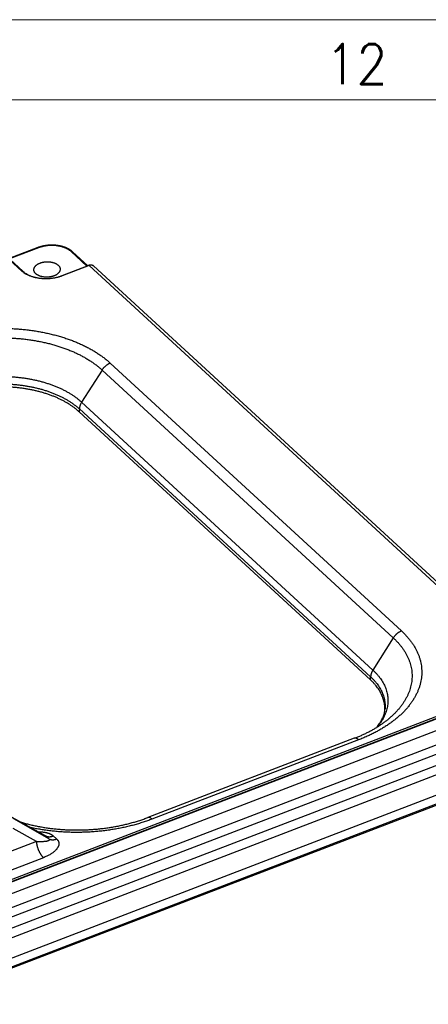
# Model space of a CAD drawing. Extents: x 0 to 840, y 0 to 594.
# Tile 83 of 84: x 776 to 801, y 528 to 589. Entities that reach past the tile are written whole.
import ezdxf
from ezdxf.enums import TextEntityAlignment as Align

# ---------------------------------------------------------------- set-up
doc = ezdxf.new("R2010")
doc.units = 0
doc.header["$LTSCALE"] = 25.4
doc.header["$MEASUREMENT"] = 0
doc.layers.get('0').update_dxf_attribs({"linetype": 'CONTINUOUS'})
doc.layers.add('010', color=7, linetype='CONTINUOUS')
doc.layers.add('30', color=1, linetype='CONTINUOUS')
doc.styles.add('GAL', font='simplex', dxfattribs={"width": 0.9})

# ---------------------------------------------------------------- blocks, each defined once
blk = doc.blocks.new('powersoft_a1')
at = {"layer": '010', "lineweight": 0}
blk.add_line((25, 584), (830, 584), dxfattribs=at)
at = {"layer": '30', "lineweight": 0}
blk.add_line((20, 589), (835, 589), dxfattribs=at)
at = {"layer": '010', "lineweight": 0, "style": 'GAL', "width": 0.9}
blk.add_text('12', height=2.5, dxfattribs=at).set_placement((796.812, 586.226), align=Align.MIDDLE)

msp = doc.modelspace()

# ---------------------------------------------------------------- linework, layer by layer
at = {"color": 7, "linetype": 'Continuous'}
for p, q in [((776.919, 574.774), (775.123, 574.085)), ((775.984, 573.294), (774.939, 574.254)), ((780.033, 573.637), (779.081, 574.513)), ((808.704, 547.582), (780.391, 573.625)), ((779.499, 564.52), (797.679, 547.797)), ((770.944, 533.67), (803.288, 546.079)), ((796.676, 544.141), (783.777, 539.192)), ((686.825, 496.48), (809.701, 543.624)), ((809.667, 542.985), (686.811, 495.849)), ((775.291, 539.209), (777.343, 538.091))]:
    msp.add_line(p, q, dxfattribs=at)
at = {"color": 9, "linetype": 'Continuous'}
for p, q in [((776.959, 574.76), (775.146, 574.064)), ((775.928, 573.3), (774.885, 574.259)), ((779.98, 573.617), (778.996, 574.522)), ((780.117, 573.649), (778.442, 573.007)), ((808.418, 547.618), (780.117, 573.649)), ((781.443, 567.562), (799.623, 550.839)), ((780.929, 567.131), (779.655, 565.124)), ((780.929, 567.131), (799.11, 550.408)), ((779.655, 565.124), (797.836, 548.401)), ((779.51, 564.703), (779.499, 564.52)), ((779.51, 564.703), (797.69, 547.98)), ((799.11, 550.408), (797.836, 548.401)), ((797.679, 547.797), (797.69, 547.98)), ((771.112, 533.609), (803.455, 546.018)), ((803.482, 545.993), (771.139, 533.584)), ((803.757, 545.366), (771.414, 532.957)), ((805.071, 544.988), (770.206, 531.611)), ((769.907, 530.225), (807.202, 544.534)), ((770.105, 529.703), (807.446, 544.03)), ((805.292, 544.487), (770.426, 531.11)), ((796.943, 544.043), (784.045, 539.094)), ((809.701, 543.072), (686.845, 495.935)), ((775.341, 539.173), (777.401, 538.052)), ((777.607, 537.862), (775.413, 539.107)), ((776.826, 537.691), (775.386, 538.509)), ((777.401, 538.052), (777.607, 537.862)), ((777.886, 538.046), (778.093, 537.856)), ((776.826, 537.691), (703.901, 509.712)), ((777.266, 536.688), (704.341, 508.709))]:
    msp.add_line(p, q, dxfattribs=at)
at = {"color": 7, "linetype": 'Continuous'}
for points in [[(779.081, 574.513), (779.068, 574.525), (779.05, 574.54), (779.032, 574.555), (779.014, 574.57), (778.995, 574.584), (778.975, 574.599), (778.955, 574.613), (778.935, 574.627), (778.914, 574.64), (778.893, 574.653), (778.871, 574.666), (778.849, 574.679), (778.827, 574.692), (778.804, 574.704), (778.781, 574.716), (778.757, 574.727), (778.734, 574.738), (778.709, 574.749), (778.685, 574.76), (778.66, 574.77), (778.635, 574.78), (778.609, 574.79), (778.583, 574.8), (778.557, 574.809), (778.531, 574.817), (778.504, 574.826), (778.477, 574.834), (778.45, 574.842), (778.423, 574.849), (778.395, 574.856), (778.367, 574.863), (778.339, 574.87), (778.311, 574.876), (778.282, 574.882), (778.254, 574.887), (778.225, 574.892), (778.196, 574.897), (778.167, 574.902), (778.137, 574.906), (778.108, 574.91), (778.078, 574.913), (778.049, 574.916), (778.019, 574.919), (777.989, 574.921), (777.959, 574.923), (777.929, 574.925), (777.899, 574.927), (777.869, 574.928), (777.839, 574.928), (777.809, 574.929), (777.779, 574.929), (777.748, 574.928), (777.718, 574.928), (777.688, 574.927), (777.658, 574.925), (777.628, 574.924), (777.598, 574.922), (777.567, 574.919), (777.537, 574.916), (777.508, 574.913), (777.478, 574.91), (777.448, 574.906), (777.418, 574.902), (777.389, 574.898), (777.359, 574.893), (777.33, 574.888), (777.301, 574.882), (777.272, 574.877), (777.243, 574.87), (777.214, 574.864), (777.186, 574.857), (777.157, 574.85), (777.129, 574.843), (777.101, 574.835), (777.074, 574.827), (777.046, 574.819), (777.019, 574.81), (776.992, 574.801), (776.965, 574.792), (776.939, 574.782), (776.919, 574.774)], [(780.391, 573.625), (780.387, 573.628), (780.381, 573.633), (780.375, 573.638), (780.369, 573.642), (780.363, 573.647), (780.356, 573.651), (780.349, 573.655), (780.342, 573.659), (780.335, 573.662), (780.328, 573.665), (780.32, 573.668), (780.313, 573.671), (780.305, 573.674), (780.297, 573.676), (780.289, 573.678), (780.28, 573.68), (780.272, 573.682), (780.263, 573.683), (780.255, 573.684), (780.246, 573.685), (780.237, 573.685), (780.227, 573.685), (780.218, 573.685), (780.209, 573.685), (780.2, 573.685), (780.19, 573.684), (780.181, 573.683), (780.171, 573.681), (780.161, 573.679), (780.152, 573.678), (780.142, 573.675), (780.132, 573.673), (780.122, 573.67), (780.113, 573.667), (780.103, 573.664), (780.093, 573.66), (778.415, 573.017)]]:
    msp.add_lwpolyline(points, dxfattribs=at)
at = {"color": 9, "linetype": 'Continuous'}
for points, start_tangent, end_tangent in [([(776.959, 574.76), (776.952, 574.765), (776.945, 574.77), (776.938, 574.773), (776.932, 574.775), (776.926, 574.776), (776.92, 574.775), (776.919, 574.774)], (-0.736003, 0.676979), (-0.933427, -0.358767)), ([(778.996, 574.522), (778.951, 574.562), (778.901, 574.6), (778.848, 574.636), (778.791, 574.67), (778.731, 574.702), (778.668, 574.733), (778.602, 574.761), (778.533, 574.786), (778.461, 574.81), (778.388, 574.831), (778.312, 574.849), (778.235, 574.865), (778.156, 574.879), (778.076, 574.89), (777.994, 574.898), (777.912, 574.903), (777.83, 574.906), (777.747, 574.906), (777.664, 574.903), (777.581, 574.897), (777.499, 574.889), (777.417, 574.878), (777.337, 574.865), (777.258, 574.849), (777.18, 574.83), (777.104, 574.809), (777.03, 574.785), (776.959, 574.76)], (-0.736005, 0.676976), (-0.93364, -0.358213)), ([(778.996, 574.522), (779.008, 574.526), (779.019, 574.528), (779.03, 574.529), (779.04, 574.529), (779.051, 574.528), (779.06, 574.525), (779.069, 574.521), (779.077, 574.516), (779.081, 574.513)], (0.933639, 0.358215), (0.736025, -0.676955)), ([(780.117, 573.649), (780.111, 573.654), (780.106, 573.657), (780.101, 573.659), (780.097, 573.66), (780.092, 573.66), (780.09, 573.659)], (-0.736003, 0.676979), (-0.933892, -0.357556)), ([(780.391, 573.625), (780.387, 573.628), (780.371, 573.641), (780.353, 573.651), (780.334, 573.66), (780.313, 573.667), (780.291, 573.672), (780.268, 573.675), (780.245, 573.675), (780.22, 573.674), (780.195, 573.671), (780.169, 573.666), (780.143, 573.658), (780.117, 573.649)], (-0.735979, 0.677004), (-0.93364, -0.358212)), ([(775.928, 573.3), (775.935, 573.302), (775.943, 573.304), (775.951, 573.305), (775.958, 573.305), (775.965, 573.304), (775.971, 573.302), (775.977, 573.299), (775.982, 573.295), (775.984, 573.294)], (0.933639, 0.358215), (0.735952, -0.677034)), ([(778.442, 573.007), (778.357, 572.976), (778.269, 572.948), (778.179, 572.922), (778.087, 572.9), (777.992, 572.88), (777.897, 572.863), (777.8, 572.85), (777.702, 572.839), (777.604, 572.832), (777.505, 572.827), (777.406, 572.826), (777.308, 572.828), (777.209, 572.833), (777.112, 572.841), (777.016, 572.852), (776.921, 572.867), (776.827, 572.884), (776.736, 572.904), (776.647, 572.927), (776.56, 572.953), (776.476, 572.982), (776.395, 573.014), (776.317, 573.048), (776.242, 573.084), (776.171, 573.123), (776.104, 573.164), (776.041, 573.208), (775.982, 573.253), (775.928, 573.3)], (-0.933639, -0.358215), (-0.736003, 0.676979)), ([(778.442, 573.007), (778.437, 573.011), (778.432, 573.014), (778.428, 573.016), (778.424, 573.017), (778.419, 573.017), (778.416, 573.017), (778.415, 573.017)], (-0.736003, 0.676979), (-0.933425, -0.358772)), ([(769.912, 568.906), (770.187, 569.008), (770.468, 569.103), (770.756, 569.192), (771.048, 569.275), (771.345, 569.351), (771.647, 569.42), (771.953, 569.483), (772.262, 569.539), (772.574, 569.588), (772.889, 569.63), (773.205, 569.665), (773.524, 569.693), (773.844, 569.714), (774.164, 569.728), (774.485, 569.734), (774.805, 569.734), (775.125, 569.726), (775.444, 569.711), (775.761, 569.689), (776.076, 569.659), (776.388, 569.623), (776.698, 569.579), (777.003, 569.529), (777.305, 569.472), (777.603, 569.408), (777.896, 569.337), (778.184, 569.259), (778.466, 569.175), (778.741, 569.085), (779.011, 568.989), (779.273, 568.886), (779.529, 568.778), (779.777, 568.663), (780.016, 568.543), (780.248, 568.418), (780.47, 568.287), (780.684, 568.151), (780.889, 568.011), (781.083, 567.865), (781.268, 567.716), (781.443, 567.562)], (0.933639, 0.358215), (0.736003, -0.676979)), ([(770.243, 568.377), (770.498, 568.471), (770.758, 568.559), (771.024, 568.642), (771.296, 568.718), (771.571, 568.789), (771.851, 568.853), (772.134, 568.911), (772.42, 568.963), (772.71, 569.009), (773.001, 569.048), (773.295, 569.08), (773.59, 569.106), (773.887, 569.125), (774.184, 569.138), (774.481, 569.144), (774.778, 569.144), (775.074, 569.136), (775.37, 569.122), (775.664, 569.102), (775.955, 569.075), (776.245, 569.041), (776.532, 569), (776.815, 568.954), (777.095, 568.901), (777.371, 568.841), (777.642, 568.776), (777.909, 568.704), (778.17, 568.626), (778.426, 568.542), (778.676, 568.453), (778.919, 568.358), (779.156, 568.257), (779.385, 568.151), (779.607, 568.04), (779.822, 567.924), (780.028, 567.803), (780.226, 567.677), (780.416, 567.547), (780.596, 567.412), (780.768, 567.273), (780.929, 567.131)], (0.933639, 0.358215), (0.736003, -0.676979)), ([(781.443, 567.562), (781.397, 567.543), (781.352, 567.522), (781.307, 567.497), (781.263, 567.47), (781.22, 567.44), (781.178, 567.408), (781.137, 567.374), (781.098, 567.338), (781.06, 567.299), (781.024, 567.259), (780.991, 567.218), (780.959, 567.175), (780.929, 567.131)], (-0.933639, -0.358215), (-0.535906, -0.844278)), ([(771.108, 566.12), (771.328, 566.201), (771.554, 566.277), (771.784, 566.347), (772.019, 566.412), (772.259, 566.471), (772.501, 566.524), (772.747, 566.571), (772.996, 566.613), (773.247, 566.648), (773.5, 566.678), (773.755, 566.701), (774.01, 566.718), (774.266, 566.729), (774.523, 566.734), (774.779, 566.733), (775.035, 566.725), (775.289, 566.711), (775.542, 566.691), (775.793, 566.665), (776.042, 566.633), (776.287, 566.595), (776.53, 566.551), (776.769, 566.501), (777.003, 566.445), (777.234, 566.383), (777.459, 566.316), (777.679, 566.244), (777.894, 566.166), (778.103, 566.082), (778.305, 565.994), (778.5, 565.901), (778.689, 565.803), (778.87, 565.7), (779.044, 565.593), (779.209, 565.481), (779.367, 565.366), (779.515, 565.247), (779.655, 565.124)], (0.933639, 0.358215), (0.736003, -0.676979)), ([(771.216, 565.67), (771.43, 565.749), (771.649, 565.822), (771.872, 565.89), (772.1, 565.953), (772.332, 566.01), (772.568, 566.062), (772.806, 566.108), (773.048, 566.148), (773.291, 566.183), (773.537, 566.211), (773.784, 566.234), (774.032, 566.251), (774.281, 566.261), (774.53, 566.266), (774.778, 566.265), (775.026, 566.257), (775.273, 566.244), (775.519, 566.225), (775.762, 566.199), (776.003, 566.168), (776.242, 566.131), (776.477, 566.088), (776.709, 566.04), (776.936, 565.985), (777.16, 565.926), (777.379, 565.86), (777.592, 565.79), (777.801, 565.714), (778.003, 565.633), (778.199, 565.548), (778.389, 565.457), (778.572, 565.362), (778.748, 565.262), (778.916, 565.158), (779.077, 565.05), (779.229, 564.938), (779.374, 564.823), (779.51, 564.703)], (0.933639, 0.358215), (0.736003, -0.676979)), ([(779.655, 565.124), (779.628, 565.078), (779.603, 565.032), (779.581, 564.985), (779.562, 564.938), (779.545, 564.89), (779.532, 564.843), (779.521, 564.796), (779.514, 564.749), (779.51, 564.703)], (-0.535906, -0.844278), (-0.059892, -0.998205)), ([(799.623, 550.839), (799.787, 550.682), (799.941, 550.52), (800.084, 550.355), (800.215, 550.186), (800.336, 550.015), (800.445, 549.84), (800.542, 549.664), (800.627, 549.484), (800.701, 549.303), (800.762, 549.12), (800.812, 548.936), (800.849, 548.75), (800.874, 548.564), (800.887, 548.377), (800.887, 548.189), (800.876, 548.001), (800.852, 547.814), (800.815, 547.627), (800.767, 547.44), (800.706, 547.255), (800.634, 547.071), (800.549, 546.888), (800.453, 546.707), (800.345, 546.529), (800.225, 546.352), (800.095, 546.178), (799.953, 546.008), (799.8, 545.84), (799.637, 545.675), (799.463, 545.514), (799.278, 545.357), (799.084, 545.204), (798.881, 545.055), (798.668, 544.911), (798.446, 544.771), (798.215, 544.636), (797.976, 544.507), (797.729, 544.382), (797.474, 544.263), (797.212, 544.15), (796.943, 544.043)], (0.736003, -0.676979), (-0.933639, -0.358215)), ([(799.623, 550.839), (799.578, 550.82), (799.533, 550.799), (799.488, 550.774), (799.444, 550.747), (799.401, 550.717), (799.359, 550.685), (799.318, 550.651), (799.279, 550.615), (799.241, 550.577), (799.205, 550.537), (799.171, 550.495), (799.14, 550.452), (799.11, 550.408)], (-0.933639, -0.358215), (-0.535906, -0.844278)), ([(799.11, 550.408), (799.262, 550.262), (799.405, 550.112), (799.537, 549.959), (799.659, 549.803), (799.77, 549.644), (799.871, 549.482), (799.961, 549.318), (800.041, 549.152), (800.109, 548.984), (800.166, 548.815), (800.212, 548.644), (800.246, 548.472), (800.269, 548.299), (800.281, 548.126), (800.282, 547.952), (800.271, 547.778), (800.248, 547.604), (800.215, 547.431), (800.17, 547.258), (800.114, 547.086), (800.046, 546.915), (799.968, 546.746), (799.879, 546.579), (799.779, 546.413), (799.668, 546.249), (799.547, 546.088), (799.415, 545.93), (799.274, 545.774), (799.122, 545.622), (798.961, 545.473), (798.79, 545.327), (798.784, 545.322)], (0.736003, -0.676979), (-0.773972, -0.633219)), ([(797.836, 548.401), (797.809, 548.355), (797.784, 548.309), (797.762, 548.262), (797.743, 548.215), (797.726, 548.167), (797.713, 548.12), (797.702, 548.073), (797.695, 548.026), (797.69, 547.98)], (-0.535906, -0.844278), (-0.059892, -0.998205)), ([(797.836, 548.401), (797.967, 548.275), (798.089, 548.145), (798.201, 548.012), (798.304, 547.877), (798.397, 547.739), (798.48, 547.598), (798.553, 547.456), (798.616, 547.312), (798.668, 547.166), (798.71, 547.019), (798.742, 546.87), (798.763, 546.721), (798.773, 546.572), (798.773, 546.422), (798.762, 546.271), (798.74, 546.122), (798.708, 545.972), (798.666, 545.823), (798.613, 545.676), (798.55, 545.529), (798.476, 545.384), (798.393, 545.24), (798.299, 545.099), (798.196, 544.959), (798.091, 544.831)], (0.736003, -0.676979), (-0.652898, -0.757446)), ([(797.69, 547.98), (797.818, 547.858), (797.936, 547.732), (798.045, 547.603), (798.145, 547.472), (798.235, 547.338), (798.315, 547.202), (798.386, 547.064), (798.447, 546.924), (798.498, 546.782), (798.539, 546.639), (798.569, 546.495), (798.589, 546.351), (798.599, 546.205), (798.599, 546.06), (798.594, 545.975)], (0.736003, -0.676979), (-0.078118, -0.996944)), ([(796.943, 544.043), (796.915, 544.068), (796.887, 544.089), (796.859, 544.108), (796.832, 544.123), (796.805, 544.135), (796.779, 544.143), (796.754, 544.149), (796.73, 544.151), (796.707, 544.149), (796.685, 544.144), (796.676, 544.141)], (-0.736003, 0.676979), (-0.933616, -0.358274)), ([(784.045, 539.094), (783.77, 538.993), (783.489, 538.898), (783.202, 538.809), (782.91, 538.726), (782.613, 538.65), (782.311, 538.58), (782.006, 538.518), (781.697, 538.462), (781.385, 538.413), (781.071, 538.37), (780.754, 538.335), (780.436, 538.307), (780.116, 538.286), (779.796, 538.273), (779.476, 538.266), (779.156, 538.267), (778.836, 538.274), (778.518, 538.289), (778.201, 538.311), (777.886, 538.341), (777.574, 538.377), (777.265, 538.42), (776.959, 538.471), (776.657, 538.528), (776.47, 538.567)], (-0.933639, -0.358215), (-0.977015, 0.213171)), ([(784.045, 539.094), (784.016, 539.119), (783.988, 539.14), (783.961, 539.159), (783.933, 539.174), (783.907, 539.186), (783.881, 539.195), (783.855, 539.2), (783.831, 539.202), (783.808, 539.2), (783.786, 539.195), (783.777, 539.192)], (-0.736003, 0.676979), (-0.933616, -0.358274)), ([(777.607, 537.862), (777.616, 537.853), (777.624, 537.845), (777.63, 537.837), (777.635, 537.829), (777.638, 537.82), (777.64, 537.811), (777.641, 537.803), (777.639, 537.794), (777.636, 537.784), (777.629, 537.775), (777.62, 537.766), (777.608, 537.757), (777.593, 537.748), (777.574, 537.739), (777.552, 537.731), (777.527, 537.723), (777.497, 537.715), (777.464, 537.708), (777.426, 537.702), (777.384, 537.697), (777.338, 537.692), (777.287, 537.688), (777.232, 537.685), (777.173, 537.683), (777.111, 537.682), (777.044, 537.683), (776.974, 537.684), (776.902, 537.687), (776.826, 537.691)], (0.744984, -0.667083), (-0.998064, 0.06219)), ([(776.948, 538.307), (777.012, 538.306), (777.097, 538.303), (777.178, 538.297), (777.255, 538.289), (777.328, 538.278), (777.396, 538.266), (777.46, 538.252), (777.519, 538.236), (777.573, 538.219), (777.622, 538.201), (777.667, 538.183), (777.708, 538.165), (777.744, 538.146), (777.778, 538.127), (777.808, 538.107), (777.836, 538.087), (777.862, 538.067), (777.886, 538.046)], (0.999999, 0.001694), (0.736005, -0.676976)), ([(778.093, 537.856), (778.115, 537.834), (778.136, 537.812), (778.155, 537.788), (778.172, 537.764), (778.188, 537.738), (778.201, 537.71), (778.213, 537.681), (778.223, 537.649), (778.23, 537.615), (778.233, 537.579), (778.233, 537.54), (778.229, 537.5), (778.22, 537.458), (778.206, 537.414), (778.187, 537.369), (778.163, 537.323), (778.133, 537.276), (778.097, 537.227), (778.055, 537.177), (778.006, 537.127), (777.95, 537.076), (777.887, 537.025), (777.818, 536.973), (777.741, 536.923), (777.658, 536.873), (777.569, 536.824), (777.474, 536.777), (777.373, 536.731), (777.266, 536.688)], (0.736, -0.676982), (-0.93364, -0.358212)), ([(777.344, 538.091), (777.358, 538.083), (777.371, 538.075), (777.382, 538.067), (777.392, 538.06), (777.401, 538.052)], (0.87827, -0.478166), (0.725741, -0.687968)), ([(777.401, 538.052), (777.437, 538.034), (777.476, 538.019), (777.516, 538.008), (777.559, 538.001), (777.603, 537.996), (777.648, 537.996), (777.694, 537.999), (777.742, 538.005), (777.789, 538.016), (777.838, 538.029), (777.886, 538.046)], (0.873866, -0.486167), (0.933639, 0.358215)), ([(777.607, 537.862), (777.644, 537.844), (777.682, 537.829), (777.723, 537.818), (777.765, 537.81), (777.809, 537.806), (777.855, 537.806), (777.901, 537.809), (777.948, 537.815), (777.996, 537.825), (778.045, 537.839), (778.093, 537.856)], (0.873866, -0.486167), (0.933639, 0.358215)), ([(776.826, 537.691), (776.83, 537.645), (776.835, 537.596), (776.843, 537.547), (776.853, 537.496), (776.865, 537.445), (776.878, 537.393), (776.893, 537.34), (776.91, 537.288), (776.928, 537.236), (776.948, 537.185), (776.97, 537.134), (776.993, 537.084), (777.016, 537.036), (777.042, 536.989), (777.068, 536.943), (777.094, 536.9), (777.122, 536.858), (777.15, 536.819), (777.179, 536.782), (777.208, 536.748), (777.237, 536.717), (777.266, 536.688)], (0.06154, -0.998105), (0.736003, -0.676979))]:
    msp.add_spline(points, degree=3, dxfattribs=dict(at, start_tangent=start_tangent, end_tangent=end_tangent))
at = {"color": 7, "linetype": 'Continuous'}
for points, start_tangent, end_tangent in [([(776.67, 573.39), (776.671, 573.419), (776.676, 573.452), (776.685, 573.485), (776.698, 573.517), (776.715, 573.549), (776.735, 573.58), (776.758, 573.61), (776.785, 573.639), (776.815, 573.667), (776.849, 573.694), (776.885, 573.72), (776.924, 573.744), (776.966, 573.767), (777.011, 573.788), (777.057, 573.807), (777.106, 573.824), (777.156, 573.84), (777.208, 573.853), (777.261, 573.864), (777.316, 573.874), (777.371, 573.881), (777.427, 573.885), (777.483, 573.888), (777.539, 573.888), (777.594, 573.886), (777.65, 573.882), (777.704, 573.876), (777.758, 573.867), (777.811, 573.857), (777.861, 573.844), (777.911, 573.829), (777.958, 573.812), (778.003, 573.793), (778.046, 573.773), (778.086, 573.751), (778.123, 573.727), (778.157, 573.702), (778.189, 573.675)], (-0.007898, 0.999969), (0.736003, -0.676979)), ([(778.189, 573.675), (778.217, 573.647), (778.241, 573.618), (778.262, 573.588), (778.28, 573.558), (778.294, 573.526), (778.304, 573.494), (778.31, 573.461), (778.312, 573.438)], (0.736003, -0.676979), (0.05095, -0.998701)), ([(775.984, 573.294), (776.035, 573.25), (776.09, 573.207), (776.15, 573.166), (776.214, 573.127), (776.281, 573.09), (776.352, 573.055), (776.427, 573.023), (776.505, 572.993), (776.586, 572.965), (776.669, 572.94), (776.756, 572.917), (776.844, 572.898), (776.935, 572.881), (777.027, 572.867), (777.121, 572.856), (777.216, 572.848), (777.311, 572.843), (777.407, 572.841), (777.504, 572.842), (777.6, 572.847), (777.696, 572.854), (777.792, 572.864), (777.886, 572.877), (777.979, 572.894), (778.071, 572.913), (778.16, 572.935), (778.248, 572.959), (778.333, 572.987), (778.415, 573.017)], (0.736003, -0.676979), (0.933639, 0.358215)), ([(776.794, 573.14), (776.766, 573.168), (776.741, 573.197), (776.72, 573.227), (776.703, 573.258), (776.689, 573.289), (776.679, 573.321), (776.673, 573.354), (776.67, 573.387), (776.67, 573.39)], (-0.736003, 0.676979), (-0.007898, 0.999969)), ([(778.312, 573.438), (778.313, 573.429), (778.311, 573.396), (778.306, 573.363), (778.297, 573.331), (778.285, 573.298), (778.268, 573.267), (778.248, 573.236), (778.225, 573.205), (778.198, 573.176), (778.167, 573.148), (778.134, 573.121), (778.098, 573.095), (778.058, 573.071), (778.016, 573.048), (777.972, 573.027), (777.926, 573.008), (777.877, 572.991), (777.827, 572.976), (777.775, 572.962), (777.721, 572.951), (777.667, 572.942), (777.612, 572.935), (777.556, 572.93), (777.5, 572.927), (777.444, 572.927), (777.388, 572.929), (777.333, 572.933), (777.278, 572.94), (777.225, 572.948), (777.172, 572.959), (777.121, 572.972), (777.072, 572.986), (777.025, 573.003), (776.98, 573.022), (776.937, 573.042), (776.897, 573.065), (776.86, 573.088), (776.825, 573.114), (776.794, 573.14)], (0.05095, -0.998701), (-0.736003, 0.676979)), ([(779.499, 564.52), (779.363, 564.639), (779.219, 564.754), (779.067, 564.866), (778.907, 564.974), (778.739, 565.077), (778.564, 565.177), (778.381, 565.272), (778.192, 565.362), (777.997, 565.447), (777.795, 565.528), (777.587, 565.603), (777.374, 565.673), (777.156, 565.738), (776.934, 565.798), (776.707, 565.852), (776.476, 565.9), (776.241, 565.943), (776.003, 565.98), (775.763, 566.011), (775.52, 566.036), (775.275, 566.056), (775.029, 566.069), (774.782, 566.076), (774.534, 566.078), (774.286, 566.073), (774.038, 566.062), (773.791, 566.046), (773.545, 566.023), (773.3, 565.995), (773.057, 565.96), (772.817, 565.92), (772.579, 565.874), (772.344, 565.823), (772.113, 565.766), (771.886, 565.703), (771.663, 565.635), (771.444, 565.562), (771.231, 565.484)], (-0.736003, 0.676979), (-0.933639, -0.358215)), ([(798.586, 545.892), (798.586, 546.028), (798.576, 546.173), (798.555, 546.317), (798.525, 546.46), (798.484, 546.603), (798.434, 546.744), (798.373, 546.883), (798.302, 547.021), (798.222, 547.157), (798.132, 547.29), (798.033, 547.421), (797.924, 547.55), (797.806, 547.675), (797.679, 547.797)], (0.032392, 0.999475), (-0.736003, 0.676979)), ([(798.074, 544.821), (798.125, 544.884), (798.211, 544.998), (798.288, 545.113), (798.358, 545.23), (798.419, 545.348), (798.472, 545.468), (798.517, 545.591), (798.552, 545.716), (798.579, 545.844), (798.594, 545.975)], (0.64101, 0.767532), (0.078121, 0.996944)), ([(796.676, 544.141), (796.902, 544.231), (797.121, 544.325), (797.335, 544.422), (797.541, 544.524), (797.741, 544.629), (797.934, 544.737), (798.119, 544.849), (798.297, 544.963), (798.467, 545.08), (798.63, 545.2), (798.784, 545.322)], (0.933639, 0.358215), (0.773973, 0.633219)), ([(775.831, 538.915), (775.954, 538.878), (776.211, 538.807), (776.474, 538.742), (776.742, 538.682), (777.015, 538.628), (777.292, 538.58), (777.574, 538.538), (777.858, 538.502), (778.145, 538.472), (778.435, 538.449), (778.726, 538.432), (779.02, 538.421), (779.314, 538.417), (779.609, 538.419), (779.904, 538.428), (780.198, 538.443), (780.492, 538.464), (780.784, 538.492), (781.074, 538.526), (781.362, 538.566), (781.648, 538.613), (781.93, 538.665), (782.208, 538.724), (782.483, 538.788), (782.752, 538.858), (783.017, 538.934), (783.277, 539.015), (783.53, 539.101), (783.777, 539.192)], (0.957062, -0.289883), (0.933639, 0.358215))]:
    msp.add_spline(points, degree=3, dxfattribs=dict(at, start_tangent=start_tangent, end_tangent=end_tangent))

# ---------------------------------------------------------------- block references
at = {"linetype": 'Continuous', "lineweight": 0}
msp.add_blockref('powersoft_a1', (0, 0), dxfattribs=at)

doc.saveas('drawing.dxf')
